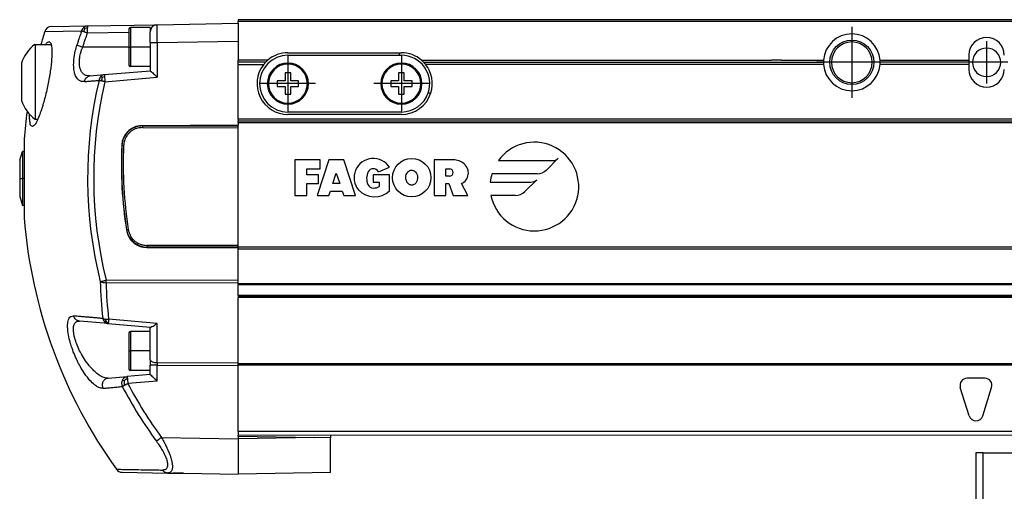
# Model space of a CAD drawing. Header units: millimetres. Extents: x -235 to 4216, y -109 to 485.
# Tile 24 of 39: x 800 to 938, y 189 to 255. Entities that reach past the tile are written whole.
import ezdxf

# ---------------------------------------------------------------- set-up
doc = ezdxf.new("R2010")
doc.units = ezdxf.units.MM
doc.linetypes.add('DOT_CENTER', pattern=[14, 12, -1, 0, -1])
doc.layers.add('1', color=7, linetype='Continuous')

# ---------------------------------------------------------------- blocks, each defined once
blk = doc.blocks.new('CABEZA_Li__1', base_point=(934.43, 168.65))
at = {"color": 7, "linetype": 'Continuous'}
for p, q in [((935.43, 194.1), (934.43, 194.1)), ((934.43, 194.1), (934.43, 183.25)), ((935.43, 194.1), (949.43, 194.1)), ((935.43, 183.25), (935.43, 194.1)), ((949.93, 194.1), (949.43, 194.1)), ((949.43, 178.45), (949.43, 194.1)), ((954.43, 194.1), (949.93, 194.1)), ((949.93, 194.1), (949.93, 178.45)), ((955.07, 194.1), (954.43, 194.1)), ((968.93, 194.1), (955.07, 194.1)), ((969.43, 194.1), (968.93, 194.1)), ((968.93, 178.45), (968.93, 194.1)), ((969.43, 194.1), (989.43, 194.1)), ((969.43, 194.1), (969.43, 178.45)), ((989.43, 194.1), (989.93, 194.1)), ((989.43, 194.1), (989.43, 178.45)), ((1003.78, 194.1), (989.93, 194.1)), ((989.93, 178.45), (989.93, 194.1)), ((1004.43, 194.1), (1003.78, 194.1)), ((1008.93, 194.1), (1004.43, 194.1)), ((1009.43, 194.1), (1008.93, 194.1)), ((1008.93, 194.1), (1008.93, 178.45)), ((1009.43, 178.45), (1009.43, 194.1)), ((1009.43, 194.1), (1023.43, 194.1)), ((1023.43, 194.1), (1024.43, 194.1)), ((1023.43, 183.25), (1023.43, 194.1)), ((1024.43, 194.1), (1024.43, 183.25)), ((956.37, 192.41), (953.3, 187.1)), ((956.45, 192.25), (953.48, 187.1)), ((956.45, 192.25), (956.37, 192.41)), ((962.49, 192.41), (956.37, 192.41)), ((962.4, 192.25), (956.45, 192.25)), ((962.4, 192.25), (962.49, 192.41)), ((965.37, 187.1), (962.4, 192.25)), ((965.55, 187.1), (962.49, 192.41)), ((996.37, 192.41), (993.3, 187.1)), ((996.45, 192.25), (993.48, 187.1)), ((1002.49, 192.41), (996.37, 192.41)), ((996.45, 192.25), (996.37, 192.41)), ((1002.4, 192.25), (996.45, 192.25)), ((1002.4, 192.25), (1002.49, 192.41)), ((1005.37, 187.1), (1002.4, 192.25)), ((1005.55, 187.1), (1002.49, 192.41)), ((956.37, 181.8), (953.3, 187.1)), ((953.48, 187.1), (953.3, 187.1)), ((956.45, 181.95), (953.48, 187.1)), ((965.37, 187.1), (962.4, 181.95)), ((965.55, 187.1), (962.49, 181.8)), ((965.37, 187.1), (965.55, 187.1)), ((993.48, 187.1), (993.3, 187.1)), ((993.3, 187.1), (996.37, 181.8)), ((993.48, 187.1), (996.45, 181.95)), ((1002.4, 181.95), (1005.37, 187.1)), ((1002.49, 181.8), (1005.55, 187.1)), ((1005.37, 187.1), (1005.55, 187.1)), ((934.43, 169.15), (934.43, 183.25)), ((934.43, 183.25), (935.43, 183.25)), ((935.43, 183.25), (945.18, 183.25)), ((935.43, 183.25), (935.43, 169.15)), ((945.68, 183.25), (945.18, 183.25)), ((945.68, 182.75), (945.18, 183.25)), ((945.68, 182.75), (945.68, 183.25)), ((1013.68, 183.25), (1013.18, 183.25)), ((1013.18, 183.25), (1013.18, 182.75)), ((1013.68, 183.25), (1013.18, 182.75)), ((1023.43, 183.25), (1013.68, 183.25)), ((1024.43, 183.25), (1023.43, 183.25)), ((1027.43, 183.25), (1024.43, 183.25)), ((1027.43, 183.25), (1028.43, 183.25)), ((1027.43, 169.15), (1027.43, 183.25)), ((1038.17, 183.25), (1028.43, 183.25)), ((1028.43, 169.15), (1028.43, 183.25)), ((1038.17, 169.15), (1038.17, 183.25)), ((945.68, 178.45), (945.68, 182.75)), ((956.37, 181.8), (956.45, 181.95)), ((962.4, 181.95), (956.45, 181.95)), ((962.49, 181.8), (962.4, 181.95)), ((996.45, 181.95), (996.37, 181.8)), ((996.45, 181.95), (1002.4, 181.95)), ((1002.4, 181.95), (1002.49, 181.8)), ((1013.18, 182.75), (1013.18, 178.45)), ((962.49, 181.8), (956.37, 181.8)), ((996.37, 181.8), (1002.49, 181.8)), ((945.68, 178.45), (949.43, 178.45)), ((949.43, 178.45), (949.93, 178.45)), ((968.93, 178.45), (949.93, 178.45)), ((968.93, 178.45), (969.43, 178.45)), ((969.43, 178.45), (989.43, 178.45)), ((989.93, 178.45), (989.43, 178.45)), ((1008.93, 178.45), (989.93, 178.45)), ((1009.43, 178.45), (1008.93, 178.45)), ((1009.43, 178.45), (1013.18, 178.45)), ((947.43, 169.15), (947.43, 169.55)), ((947.43, 169.55), (1011.43, 169.55)), ((1011.43, 169.55), (1011.43, 169.15)), ((934.43, 169.15), (934.93, 168.65)), ((934.93, 168.65), (935.43, 169.15)), ((947.43, 168.65), (934.93, 168.65)), ((935.43, 169.15), (947.43, 169.15)), ((947.43, 169.05), (947.43, 169.15)), ((947.43, 168.65), (947.43, 169.05)), ((1011.43, 169.05), (947.43, 169.05)), ((1011.43, 169.15), (1011.43, 169.05)), ((1011.43, 169.15), (1027.43, 169.15)), ((1011.43, 169.05), (1011.43, 168.65)), ((1011.43, 168.65), (1027.93, 168.65)), ((1027.43, 169.15), (1027.93, 168.65)), ((1028.43, 169.15), (1027.93, 168.65)), ((1027.93, 168.65), (1037.67, 168.65)), ((1028.43, 169.15), (1038.17, 169.15)), ((1038.17, 169.15), (1037.67, 168.65))]:
    blk.add_line(p, q, dxfattribs=at)
for centre in [(959.43, 187.1), (999.43, 187.1)]:
    blk.add_circle(centre, 3.4, dxfattribs=at)
for points, knots in [([(954.43, 194.1), (954.43, 194.31), (954.43, 194.73), (954.43, 195.35), (954.43, 195.98), (954.43, 196.4), (954.43, 196.61)], [0, 0, 0, 0, 0.627489, 1.254986, 1.882032, 2.506338, 2.506338, 2.506338, 2.506338]), ([(954.71, 196.61), (954.67, 196.6), (954.61, 196.59), (954.53, 196.58), (954.46, 196.58), (954.44, 196.6), (954.43, 196.61)], [0, 0, 0, 0, 0.1022068, 0.1918089, 0.2546196, 0.2852565, 0.2852565, 0.2852565, 0.2852565]), ([(955.07, 194.1), (955.05, 194.31), (954.99, 194.73), (954.91, 195.35), (954.83, 195.98), (954.78, 196.39), (954.75, 196.6)], [0, 0, 0, 0, 0.63275, 1.265494, 1.893194, 2.520841, 2.520841, 2.520841, 2.520841]), ([(1003.78, 194.1), (1003.81, 194.31), (1003.86, 194.73), (1003.94, 195.35), (1004.02, 195.98), (1004.08, 196.39), (1004.1, 196.6)], [0, 0, 0, 0, 0.63275, 1.265494, 1.893194, 2.520841, 2.520841, 2.520841, 2.520841]), ([(1004.43, 196.61), (1004.42, 196.6), (1004.39, 196.58), (1004.33, 196.58), (1004.24, 196.59), (1004.18, 196.6), (1004.15, 196.61)], [0, 0, 0, 0, 0.0306369, 0.0934476, 0.1830497, 0.2852565, 0.2852565, 0.2852565, 0.2852565]), ([(1004.43, 194.1), (1004.43, 194.31), (1004.43, 194.73), (1004.43, 195.35), (1004.43, 195.98), (1004.43, 196.4), (1004.43, 196.61)], [0, 0, 0, 0, 0.627489, 1.254986, 1.882032, 2.506338, 2.506338, 2.506338, 2.506338])]:
    blk.add_open_spline(points, degree=3, knots=knots, dxfattribs=at)
at = {"layer": '1', "color": 2, "linetype": 'DOT_CENTER'}
for p, q in [((959.43, 191.5), (959.43, 182.7)), ((999.43, 191.5), (999.43, 182.7)), ((963.83, 187.1), (955.03, 187.1)), ((1003.83, 187.1), (995.03, 187.1))]:
    blk.add_line(p, q, dxfattribs=at)
blk = doc.blocks.new('Perfil_Li-30_M__3', base_point=(799.62, 191.08))
at = {"color": 7, "linetype": 'Continuous'}
for p, q in [((804.09, 254.14), (809.21, 254.23)), ((809.21, 254.23), (819.01, 254.4)), ((819.01, 254.4), (830.43, 254.6)), ((4110.43, 255.1), (830.43, 255.1)), ((830.43, 255.1), (830.43, 254.85)), ((4110.43, 254.85), (830.43, 254.85)), ((830.43, 254.6), (830.43, 254.85)), ((830.43, 254.6), (830.43, 252.1)), ((803.15, 253.44), (808.35, 253.53)), ((809.14, 253.23), (815.03, 253.33)), ((815.03, 253.8), (815.03, 251.25)), ((815.23, 254), (815.23, 251.25)), ((818.03, 254), (815.23, 254)), ((818.03, 254), (818.03, 253.4)), ((818.03, 251.9), (818.03, 253.4)), ((801.78, 251.6), (804.06, 251.6)), ((801.78, 251.6), (801.78, 241.1)), ((815.03, 251.25), (808.49, 251.25)), ((815.03, 251.25), (815.03, 248.7)), ((815.03, 251.25), (815.23, 251.25)), ((818.03, 251.25), (815.23, 251.25)), ((815.23, 251.25), (815.23, 248.5)), ((818.03, 251.9), (819.01, 251.9)), ((818.03, 251.9), (818.03, 251.25)), ((818.03, 251.25), (818.03, 248.5)), ((819.01, 251.9), (830.43, 252.1)), ((819.01, 251.9), (819.01, 247.01)), ((830.43, 252.1), (830.43, 249.4)), ((837.43, 250.45), (853.13, 250.45)), ((837.43, 250.1), (853.13, 250.1)), ((853.13, 250.45), (853.43, 250.45)), ((853.13, 250.45), (853.13, 250.1)), ((853.13, 250.1), (853.43, 250.1)), ((933.43, 250.1), (933.43, 249.4)), ((799.88, 249), (799.88, 243.7)), ((818.03, 248.5), (815.23, 248.5)), ((818.03, 248.5), (818.03, 247.92)), ((834.6, 249.4), (830.43, 249.4)), ((830.43, 249.1), (830.43, 249.4)), ((834.28, 249.1), (830.43, 249.1)), ((830.43, 248.8), (830.43, 249.1)), ((830.43, 241.1), (830.43, 248.8)), ((830.43, 248.8), (834.02, 248.8)), ((856.26, 249.4), (905.63, 249.4)), ((856.58, 249.1), (912.93, 249.1)), ((912.94, 248.8), (856.84, 248.8)), ((907.03, 249.4), (905.63, 249.4)), ((907.03, 249.4), (912.94, 249.4)), ((920.92, 249.4), (933.43, 249.4)), ((933.43, 248.8), (920.92, 248.8)), ((933.43, 249.1), (920.93, 249.1)), ((933.43, 249.4), (933.43, 249.1)), ((933.43, 249.1), (933.43, 248.8)), ((933.43, 248.8), (933.43, 248.1)), ((809.52, 247.18), (811.56, 247.36)), ((811.23, 246.94), (811.07, 247.11)), ((811.56, 247.36), (818.03, 247.92)), ((837.83, 247.6), (837.03, 247.6)), ((837.03, 247.6), (837.03, 246.5)), ((837.83, 246.5), (837.83, 247.6)), ((853.03, 247.6), (853.03, 246.5)), ((853.83, 247.6), (853.03, 247.6)), ((853.83, 246.5), (853.83, 247.6)), ((811.63, 246.36), (819.01, 247.01)), ((835.93, 246.5), (835.93, 245.7)), ((837.03, 246.5), (835.93, 246.5)), ((835.93, 245.7), (837.03, 245.7)), ((837.03, 245.7), (837.03, 244.6)), ((838.93, 246.5), (837.83, 246.5)), ((837.83, 245.7), (838.93, 245.7)), ((837.83, 244.6), (837.83, 245.7)), ((838.93, 245.7), (838.93, 246.5)), ((853.03, 246.5), (851.93, 246.5)), ((851.93, 246.5), (851.93, 245.7)), ((851.93, 245.7), (853.03, 245.7)), ((853.03, 245.7), (853.03, 244.6)), ((854.93, 246.5), (853.83, 246.5)), ((853.83, 244.6), (853.83, 245.7)), ((853.83, 245.7), (854.93, 245.7)), ((854.93, 245.7), (854.93, 246.5)), ((837.03, 244.6), (837.83, 244.6)), ((853.03, 244.6), (853.83, 244.6)), ((857.2, 244.78), (857.57, 244.78)), ((857.21, 244.79), (857.58, 244.79)), ((853.43, 242.1), (837.43, 242.1)), ((853.43, 241.75), (837.43, 241.75)), ((801.78, 241.1), (802.18, 241.1)), ((830.43, 240.24), (816.89, 240.17)), ((816.92, 240.14), (830.43, 240.13)), ((830.43, 241.1), (830.43, 240.85)), ((4110.43, 241.1), (830.43, 241.1)), ((830.43, 240.6), (830.43, 240.85)), ((830.43, 240.85), (4110.43, 240.85)), ((830.43, 240.6), (830.43, 240.24)), ((830.43, 240.6), (4110.43, 240.6)), ((830.43, 240.13), (830.43, 240.24)), ((816.92, 239.9), (830.43, 239.89)), ((830.43, 239.89), (830.43, 240.13)), ((830.43, 223.32), (830.43, 239.89)), ((800.25, 238.29), (800.25, 232.75)), ((799.62, 235.3), (800.02, 236.55)), ((800.02, 236.55), (800.02, 232.75)), ((800.25, 236.55), (800.02, 236.55)), ((799.62, 235.3), (799.62, 232.75)), ((841.97, 235.35), (838.43, 235.35)), ((838.43, 235.35), (838.43, 230.35)), ((843.22, 235.35), (841.55, 230.35)), ((841.97, 234.1), (841.97, 235.35)), ((845.3, 235.35), (843.22, 235.35)), ((846.97, 230.35), (845.3, 235.35)), ((858.03, 235.35), (858.03, 230.35)), ((860.74, 235.35), (858.03, 235.35)), ((867.11, 235.26), (874.73, 235.26)), ((875.55, 235.59), (873.88, 233.93)), ((840.09, 234.1), (841.97, 234.1)), ((840.09, 233.27), (840.09, 234.1)), ((841.76, 233.27), (840.09, 233.27)), ((841.76, 232.02), (841.76, 233.27)), ((843.78, 232.02), (844.26, 233.48)), ((844.26, 233.48), (844.75, 232.02)), ((851.77, 233.27), (849.47, 233.27)), ((849.47, 233.27), (849.47, 232.22)), ((850.19, 233.68), (851.75, 234.31)), ((851.77, 230.97), (851.77, 233.27)), ((859.7, 234.1), (860.22, 234.1)), ((859.7, 233.06), (859.7, 234.1)), ((872.56, 233.38), (866.19, 233.38)), ((799.62, 232.75), (799.62, 230.2)), ((799.62, 232.75), (800.02, 232.75)), ((800.02, 232.75), (800.02, 228.95)), ((800.25, 232.75), (800.02, 232.75)), ((800.25, 232.75), (800.25, 227.22)), ((840.09, 230.35), (840.09, 232.02)), ((840.09, 232.02), (841.76, 232.02)), ((844.75, 232.02), (843.78, 232.02)), ((849.47, 232.22), (850.31, 232.22)), ((850.31, 232.22), (850.31, 231.6)), ((860.22, 233.06), (859.7, 233.06)), ((859.7, 230.35), (859.7, 232.02)), ((859.7, 232.02), (860.11, 232.02)), ((860.11, 232.02), (860.74, 230.35)), ((862.82, 230.35), (861.89, 232.02)), ((865.96, 232.22), (871.7, 232.22)), ((872.52, 232.56), (870.85, 230.9)), ((843.22, 230.35), (843.43, 230.97)), ((843.43, 230.97), (845.09, 230.97)), ((845.09, 230.97), (845.3, 230.35)), ((799.62, 230.2), (800.02, 228.95)), ((838.43, 230.35), (840.09, 230.35)), ((841.55, 230.35), (843.22, 230.35)), ((845.3, 230.35), (846.97, 230.35)), ((858.03, 230.35), (859.7, 230.35)), ((860.74, 230.35), (862.82, 230.35)), ((869.53, 230.35), (866.06, 230.35)), ((800.25, 228.95), (800.02, 228.95)), ((817.53, 223.03), (830.43, 222.97)), ((830.43, 223.32), (817.56, 223.31)), ((830.43, 223.08), (817.56, 223.07)), ((830.43, 223.1), (830.43, 223.32)), ((830.43, 223.1), (4110.43, 223.1)), ((830.43, 223.1), (830.43, 223.08)), ((830.43, 223.08), (830.43, 222.97)), ((830.43, 222.97), (830.43, 222.85)), ((830.43, 218.35), (830.43, 222.85)), ((830.43, 222.85), (4110.43, 222.85)), ((830.43, 218.35), (811.81, 218.41)), ((830.43, 217.99), (811.81, 218.05)), ((830.43, 217.99), (830.43, 218.35)), ((830.43, 217.9), (830.43, 217.99)), ((830.43, 217.9), (830.43, 217.81)), ((4110.43, 217.9), (830.43, 217.9)), ((830.43, 216.26), (830.43, 217.81)), ((830.43, 217.81), (4110.43, 217.81)), ((830.43, 216.26), (830.43, 216.1)), ((4110.43, 216.26), (830.43, 216.26)), ((830.43, 216.1), (830.43, 215.98)), ((830.43, 216.1), (4110.43, 216.1)), ((830.43, 206.77), (830.43, 215.98)), ((4110.43, 215.98), (830.43, 215.98)), ((812.1, 212.29), (808.04, 212.65)), ((819.01, 212.33), (812.17, 212.93)), ((812.1, 212.29), (818.03, 211.78)), ((815.03, 211), (815.03, 208.45)), ((818.03, 211.2), (815.23, 211.2)), ((815.23, 211.2), (815.23, 208.45)), ((818.03, 211.78), (818.09, 211.77)), ((818.03, 211.2), (818.03, 211.78)), ((818.03, 208.45), (818.03, 211.2)), ((819.01, 206.81), (819.01, 212.33)), ((815.03, 208.45), (815.23, 208.45)), ((815.03, 208.45), (815.03, 205.9)), ((818.03, 208.45), (815.23, 208.45)), ((815.23, 208.45), (815.23, 205.7)), ((818.03, 207.17), (818.03, 208.45)), ((818.03, 207.17), (818.03, 206.44)), ((818.03, 205.7), (815.23, 205.7)), ((819.01, 206.44), (818.03, 206.44)), ((818.03, 205.7), (818.03, 206.44)), ((818.03, 205.12), (818.03, 205.7)), ((819.01, 206.81), (830.43, 206.77)), ((819.01, 206.44), (830.43, 206.41)), ((819.01, 204.21), (819.01, 206.44)), ((830.43, 206.61), (830.43, 206.77)), ((4110.43, 206.61), (830.43, 206.61)), ((830.43, 206.51), (830.43, 206.61)), ((830.43, 206.41), (830.43, 206.51)), ((830.43, 206.51), (4110.43, 206.51)), ((830.43, 204.35), (830.43, 206.41)), ((812.08, 204.6), (814.79, 204.84)), ((814.36, 204.22), (814.1, 204.35)), ((818.03, 205.12), (814.79, 204.84)), ((819.01, 204.21), (814.86, 203.85)), ((830.43, 204.1), (830.43, 204.35)), ((830.43, 203.95), (830.43, 204.1)), ((935.68, 204.6), (933.18, 204.6)), ((830.43, 197.1), (830.43, 203.95)), ((933.47, 199.3), (932.22, 203.3)), ((935.38, 199.3), (936.63, 203.3)), ((819.6, 196.27), (830.43, 196.08)), ((830.43, 197.1), (830.43, 196.6)), ((4110.43, 197.1), (830.43, 197.1)), ((830.43, 196.6), (954.43, 196.61)), ((830.43, 196.45), (830.43, 196.6)), ((830.43, 196.45), (830.43, 196.08)), ((830.43, 196.45), (841.16, 196.27)), ((841.16, 196.27), (830.43, 196.08)), ((843.43, 196.23), (841.16, 196.27)), ((843.43, 196.6), (843.43, 196.23)), ((843.43, 191.31), (843.43, 196.23)), ((814.07, 191.37), (820.47, 191.25)), ((820.47, 191.25), (822.71, 191.21)), ((821.23, 191.21), (821.2, 191.24)), ((822.71, 191.21), (821.23, 191.21)), ((822.71, 191.21), (830.43, 191.08)), ((843.43, 191.31), (830.43, 191.08))]:
    blk.add_line(p, q, dxfattribs=at)
for centre, radius in [((916.93, 249.1), 3.12), ((854.89, 232.85), 2.71)]:
    blk.add_circle(centre, radius, dxfattribs=at)
for centre, radius, start, end in [((804.11, 253.14), 1, 91, 162.8143), ((809.31, 253.26), 0.998, 129.5491, 164.5547), ((809.23, 253.35), 0.877, 91.2918, 129.4408), ((819.03, 253.4), 1, 91, 180), ((870.03, 232.75), 70, 162.8143, 164.3803), ((810.16, 253.22), 1.51, 155.1406, 172.8371), ((809.26, 252.61), 1.33, 94.457, 110.7309), ((817.27, 253.43), 8.13, 176.4358, 181.4164), ((815.23, 253.8), 0.2, 90, 180), ((916.93, 249.1), 4, 4.3078, 175.6922), ((804.82, 247.39), 5.2, 125.8445, 161.9549), ((916.93, 249.1), 2.87, 90, 270), ((916.93, 249.1), 2.87, 270, 90), ((935.93, 250.1), 2.5, 0, 180), ((837.43, 246.1), 4, 90, 270), ((837.43, 246.1), 4.35, 90, 130.6088), ((853.43, 246.1), 4.35, 49.3912, 90), ((853.43, 246.1), 4, 340.9848, 90), ((935.93, 249.1), 2, 90, 270), ((935.93, 249.1), 2, 270, 90), ((815.23, 248.7), 0.2, 180, 270), ((837.43, 246.1), 4.35, 141.5932, 270), ((837.43, 246.1), 4.35, 136.3536, 141.5932), ((837.43, 246.1), 4.35, 130.6088, 136.3536), ((837.43, 246.1), 2.9, 90, 270), ((837.43, 246.1), 2.75, 90, 270), ((837.43, 246.1), 2.9, 270, 90), ((837.43, 246.1), 2.75, 270, 90), ((853.43, 246.1), 2.9, 90, 270), ((853.43, 246.1), 2.75, 90, 270), ((853.43, 246.1), 2.9, 270, 90), ((853.43, 246.1), 2.75, 270, 90), ((853.43, 246.1), 4.35, 43.6464, 49.3912), ((853.43, 246.1), 4.35, 38.4068, 43.6464), ((853.43, 246.1), 4.35, 342.5662, 38.4068), ((916.93, 249.1), 4, 175.6988, 180), ((916.93, 249.1), 4, 180, 184.3012), ((916.93, 249.1), 4, 184.2947, 355.7053), ((916.93, 249.1), 4, 0, 4.3012), ((916.93, 249.1), 4, 355.6988, 0), ((811.81, 246.42), 1.01, 137.2125, 172.2118), ((811.64, 246.58), 0.786, 95.6465, 137.1455), ((935.93, 248.1), 2.5, 180, 0), ((869.42, 232.75), 60.22, 166.7454, 193.9776), ((869.41, 232.75), 59.36, 166.7448, 193.9771), ((812.9, 246.44), 1.74, 163.332, 178.8003), ((811.81, 245.87), 1.22, 101.1484, 118.6516), ((853.43, 246.1), 4, 270, 340.9848), ((853.43, 246.1), 4.35, 270, 342.3031), ((853.43, 246.1), 4.35, 342.3031, 342.5662), ((804.82, 245.32), 5.2, 198.0451, 234.1555), ((870.03, 232.75), 70, 172.2526, 175.4654), ((873.32, 234.75), 59.37, 177.4521, 188.9788), ((872.97, 234.76), 59, 177.4572, 189.0136), ((873.05, 234.75), 58.84, 177.4571, 188.9831), ((872.18, 231.6), 6.25, 191.537, 144.197), ((849.47, 232.85), 2.71, 32.579, 219.5977), ((860.74, 232.91), 2.44, 50.7613, 90), ((861.24, 233.53), 1.64, 293.2767, 50.7613), ((874.73, 236.41), 1.16, 270, 315), ((850.72, 232.75), 2.19, 154.6231, 202.6199), ((849.47, 233.27), 0.835, 29.9189, 150.0811), ((860.22, 233.58), 0.521, 270, 90), ((872.18, 231.6), 6.25, 163.4412, 174.2608), ((872.56, 235.26), 1.87, 270, 315), ((849.47, 232.22), 0.833, 202.6199, 270), ((871.7, 233.38), 1.16, 270, 315), ((849.65, 233.25), 3.1, 223.129, 312.9833), ((849.47, 233.16), 1.77, 270, 298.0725), ((869.53, 232.22), 1.87, 270, 315), ((870.03, 232.75), 70, 184.5346, 215.8261), ((817.57, 225.98), 2.91, 189.2638, 269.8308), ((861.82, 219.13), 50.85, 181.0431, 186.9183), ((861.92, 218.97), 50.12, 181.0431, 186.9184), ((812.33, 213.23), 1.01, 192.9695, 225.6112), ((812.17, 213.08), 0.788, 225.8937, 264.5069), ((811.92, 215.3), 2.39, 264.7955, 276.0473), ((812.96, 213.08), 1.27, 187.1206, 202.9279), ((812.34, 213.59), 1.14, 241.2007, 258.9769), ((815.23, 211), 0.2, 90, 180), ((815.23, 205.9), 0.2, 180, 270), ((815.07, 203.87), 1.08, 153.6182, 204.1038), ((816.03, 204.02), 1.68, 172.9617, 194.6134), ((815.3, 203.4), 1.25, 113.31, 138.8083), ((933.18, 203.6), 1, 90, 197.354), ((935.68, 203.6), 1, 342.646, 90), ((869.49, 232.75), 62.69, 207.8868, 216.1764), ((869.49, 232.75), 61.8, 207.88, 216.1739), ((934.43, 199.6), 1, 197.354, 342.646), ((814.08, 192.36), 1, 215.8245, 269.0002)]:
    blk.add_arc(centre, radius, start, end, dxfattribs=at)
for points, knots in [([(808.79, 253.85), (808.78, 253.87), (808.76, 253.9), (808.74, 253.94), (808.72, 253.97), (808.7, 254), (808.68, 254.02), (808.68, 254.03)], [0, 0, 0, 0, 0.0591744, 0.1047259, 0.1294919, 0.1800777, 0.2096117, 0.2096117, 0.2096117, 0.2096117]), ([(809.21, 254.23), (809.21, 254.22), (809.18, 254.18), (809.17, 254.07), (809.16, 253.99), (809.16, 253.94)], [0, 0, 0, 0, 0.0409859, 0.1423251, 0.3023472, 0.3023472, 0.3023472, 0.3023472]), ([(819.01, 251.9), (819.01, 251.96), (819.01, 252.09), (819.01, 252.31), (819.01, 252.57), (819, 252.9), (819, 253.27), (819, 253.6), (819, 253.84), (819, 254.02), (819, 254.18), (819.01, 254.3), (819.01, 254.36), (819.01, 254.39), (819.01, 254.4), (819.01, 254.4)], [0, 0, 0, 0, 0.176795, 0.401471, 0.664196, 0.955136, 1.388543, 1.768084, 1.935905, 2.127603, 2.309298, 2.412212, 2.469541, 2.494368, 2.499755, 2.499755, 2.499755, 2.499755]), ([(808.35, 253.53), (808.27, 253.31), (808.16, 252.97), (807.99, 252.47), (807.84, 252.02), (807.74, 251.69), (807.69, 251.52)], [0, 0, 0, 0, 0.694674, 1.058253, 1.58676, 2.115295, 2.115295, 2.115295, 2.115295]), ([(808.66, 253.41), (808.63, 253.42), (808.57, 253.44), (808.48, 253.48), (808.41, 253.5), (808.37, 253.52), (808.35, 253.53)], [0, 0, 0, 0, 0.1068553, 0.2006116, 0.2752833, 0.3341075, 0.3341075, 0.3341075, 0.3341075]), ([(809.14, 253.23), (809.07, 253.01), (808.96, 252.69), (808.79, 252.19), (808.64, 251.75), (808.54, 251.42), (808.49, 251.25)], [0, 0, 0, 0, 0.68444, 1.043135, 1.564092, 2.085077, 2.085077, 2.085077, 2.085077]), ([(809.14, 253.23), (809.11, 253.24), (809.02, 253.27), (808.9, 253.32), (808.77, 253.37), (808.69, 253.4), (808.66, 253.41)], [0, 0, 0, 0, 0.1158177, 0.2653089, 0.4077927, 0.5135142, 0.5135142, 0.5135142, 0.5135142]), ([(803.81, 252), (803.88, 251.94), (804.07, 251.76), (804.13, 251.22), (804.18, 250.5), (804.12, 249.33), (803.94, 247.79), (803.61, 245.9), (803.17, 244.01), (802.72, 242.48), (802.32, 241.39), (802.02, 240.75), (801.77, 240.28), (801.54, 240.12), (801.45, 240.07)], [0, 0, 0, 0, 0.278402, 0.778418, 1.528078, 2.49999, 4.249629, 6.190355, 8.250474, 10.078095, 10.982993, 11.706018, 12.220427, 12.529779, 12.529779, 12.529779, 12.529779]), ([(803.29, 251.6), (803.37, 251.73), (803.5, 251.94), (803.72, 251.99), (803.81, 252)], [0, 0, 0, 0, 0.4292136, 0.6759825, 0.6759825, 0.6759825, 0.6759825]), ([(808.74, 246.38), (808.56, 246.38), (808.24, 246.39), (807.79, 246.7), (807.49, 247.16), (807.3, 247.79), (807.21, 248.56), (807.25, 249.57), (807.41, 250.58), (807.61, 251.25), (807.69, 251.52)], [0, 0, 0, 0, 0.525634, 0.923959, 1.587426, 2.129098, 2.903608, 3.886504, 5.141316, 5.977744, 5.977744, 5.977744, 5.977744]), ([(807.69, 251.52), (807.79, 251.48), (808.06, 251.39), (808.33, 251.3), (808.49, 251.25)], [0, 0, 0, 0, 0.3339348, 0.8470538, 0.8470538, 0.8470538, 0.8470538]), ([(809.52, 247.18), (809.36, 247.18), (809.05, 247.18), (808.63, 247.39), (808.32, 247.75), (808.13, 248.2), (808.03, 248.79), (808.03, 249.37), (808.11, 249.93), (808.21, 250.39), (808.33, 250.83), (808.44, 251.12), (808.49, 251.25)], [0, 0, 0, 0, 0.47862, 0.915847, 1.367283, 1.893894, 2.361507, 3.147193, 3.63079, 4.040644, 4.575614, 4.982489, 4.982489, 4.982489, 4.982489]), ([(808.74, 246.38), (808.8, 246.59), (808.93, 246.99), (809.33, 247.12), (809.52, 247.18)], [0, 0, 0, 0, 0.615607, 1.189315, 1.189315, 1.189315, 1.189315]), ([(811.56, 247.36), (811.57, 247.32), (811.57, 247.22), (811.57, 247.12), (811.58, 247.07)], [0, 0, 0, 0, 0.1258954, 0.2926506, 0.2926506, 0.2926506, 0.2926506]), ([(818.03, 247.92), (818.18, 247.78), (818.51, 247.47), (818.84, 247.17), (819.01, 247.01)], [0, 0, 0, 0, 0.637937, 1.343454, 1.343454, 1.343454, 1.343454]), ([(808.74, 246.38), (808.9, 246.39), (809.24, 246.42), (809.75, 246.47), (810.27, 246.51), (810.63, 246.54), (810.81, 246.56)], [0, 0, 0, 0, 0.497958, 1.010787, 1.536745, 2.077268, 2.077268, 2.077268, 2.077268]), ([(811.15, 246.48), (811.12, 246.48), (811.06, 246.5), (810.96, 246.52), (810.88, 246.54), (810.83, 246.56), (810.81, 246.56)], [0, 0, 0, 0, 0.0950581, 0.2032868, 0.2969387, 0.3593047, 0.3593047, 0.3593047, 0.3593047]), ([(811.63, 246.36), (811.59, 246.37), (811.51, 246.39), (811.39, 246.42), (811.27, 246.45), (811.19, 246.47), (811.15, 246.48)], [0, 0, 0, 0, 0.1289321, 0.255415, 0.3773298, 0.4926731, 0.4926731, 0.4926731, 0.4926731]), ([(811.58, 247.07), (811.59, 246.96), (811.6, 246.72), (811.62, 246.49), (811.63, 246.36)], [0, 0, 0, 0, 0.3239303, 0.7061474, 0.7061474, 0.7061474, 0.7061474]), ([(801.45, 240.07), (801.37, 240.09), (801.13, 240.18), (801.08, 240.66), (801.01, 241.17), (801.02, 241.55), (801.02, 241.77)], [0, 0, 0, 0, 0.25016, 0.728336, 1.231956, 1.868482, 1.868482, 1.868482, 1.868482]), ([(816.89, 240.17), (816.66, 240.16), (816.3, 240.13), (815.8, 239.98), (815.34, 239.75), (814.87, 239.39), (814.49, 238.92), (814.21, 238.4), (814.05, 237.91), (814.02, 237.54), (814.01, 237.39)], [0, 0, 0, 0, 0.672018, 1.10548, 1.538796, 2.210821, 2.881626, 3.316248, 3.981872, 4.421916, 4.421916, 4.421916, 4.421916]), ([(816.92, 240.14), (816.75, 240.13), (816.45, 240.11), (816.09, 240.02), (815.73, 239.9), (815.34, 239.7), (814.93, 239.38), (814.56, 238.96), (814.35, 238.6), (814.19, 238.23), (814.08, 237.88), (814.04, 237.56), (814.03, 237.37)], [0, 0, 0, 0, 0.518547, 0.903742, 1.10758, 1.658515, 2.210628, 2.663224, 3.313502, 3.465997, 3.862059, 4.420847, 4.420847, 4.420847, 4.420847]), ([(816.92, 240.14), (816.92, 240.15), (816.91, 240.16), (816.9, 240.17), (816.89, 240.17)], [0, 0, 0, 0, 0.02433213, 0.04866129, 0.04866129, 0.04866129, 0.04866129]), ([(816.92, 240.14), (816.92, 240.13), (816.92, 240.1), (816.92, 240.05), (816.92, 239.98), (816.92, 239.92), (816.92, 239.9)], [0, 0, 0, 0, 0.0336642, 0.0892922, 0.1611422, 0.241483, 0.241483, 0.241483, 0.241483]), ([(816.92, 239.9), (816.8, 239.89), (816.46, 239.88), (815.99, 239.76), (815.49, 239.51), (815.11, 239.22), (814.75, 238.82), (814.47, 238.34), (814.3, 237.82), (814.28, 237.48), (814.27, 237.36)], [0, 0, 0, 0, 0.359399, 1.017366, 1.438578, 2.028879, 2.444995, 3.040418, 3.698264, 4.057503, 4.057503, 4.057503, 4.057503]), ([(814.27, 237.36), (814.25, 237.36), (814.23, 237.36), (814.19, 237.37), (814.15, 237.37), (814.12, 237.37), (814.09, 237.37), (814.06, 237.37), (814.04, 237.37), (814.03, 237.37), (814.03, 237.37)], [0, 0, 0, 0, 0.0388707, 0.078255, 0.1165448, 0.1520388, 0.1831712, 0.2087551, 0.2305544, 0.2410706, 0.2410706, 0.2410706, 0.2410706]), ([(854.89, 233.89), (854.82, 233.89), (854.7, 233.88), (854.56, 233.81), (854.42, 233.72), (854.29, 233.59), (854.16, 233.39), (854.09, 233.18), (854.05, 232.97), (854.05, 232.76), (854.09, 232.53), (854.16, 232.32), (854.26, 232.15), (854.39, 232), (854.54, 231.89), (854.71, 231.82), (854.88, 231.8), (855.05, 231.82), (855.23, 231.89), (855.39, 232.01), (855.53, 232.18), (855.62, 232.34), (855.69, 232.56), (855.73, 232.78), (855.72, 232.99), (855.68, 233.17), (855.62, 233.36), (855.51, 233.57), (855.35, 233.72), (855.2, 233.82), (855.05, 233.88), (854.93, 233.89), (854.89, 233.89)], [0, 0, 0, 0, 0.204088, 0.343721, 0.479788, 0.687082, 0.87829, 1.19761, 1.335905, 1.542235, 1.801351, 2.052121, 2.189965, 2.404724, 2.617111, 2.752666, 2.948556, 3.109235, 3.273914, 3.527757, 3.695009, 3.920456, 4.093839, 4.375996, 4.59315, 4.721354, 4.910109, 5.208287, 5.416129, 5.553352, 5.762285, 5.896742, 5.896742, 5.896742, 5.896742]), ([(814.68, 225.49), (814.71, 225.32), (814.78, 224.99), (815.01, 224.48), (815.3, 224.06), (815.68, 223.68), (816.08, 223.4), (816.57, 223.18), (817.04, 223.05), (817.38, 223.04), (817.53, 223.03)], [0, 0, 0, 0, 0.511406, 1.023738, 1.637768, 2.047173, 2.647015, 3.070587, 3.656977, 4.09412, 4.09412, 4.09412, 4.09412]), ([(814.7, 225.51), (814.71, 225.51), (814.74, 225.52), (814.79, 225.53), (814.85, 225.55), (814.9, 225.56), (814.93, 225.56)], [0, 0, 0, 0, 0.0469856, 0.0887286, 0.1601013, 0.2399565, 0.2399565, 0.2399565, 0.2399565]), ([(814.93, 225.56), (814.96, 225.41), (815.03, 225.1), (815.21, 224.68), (815.47, 224.28), (815.79, 223.96), (816.18, 223.67), (816.61, 223.46), (817.09, 223.33), (817.41, 223.32), (817.56, 223.31)], [0, 0, 0, 0, 0.48101, 0.952135, 1.361849, 1.889082, 2.298662, 2.826028, 3.311643, 3.772315, 3.772315, 3.772315, 3.772315]), ([(817.53, 223.03), (817.53, 223.04), (817.54, 223.05), (817.55, 223.06), (817.56, 223.07)], [0, 0, 0, 0, 0.02547247, 0.0509477, 0.0509477, 0.0509477, 0.0509477]), ([(817.56, 223.31), (817.56, 223.28), (817.56, 223.23), (817.56, 223.16), (817.56, 223.11), (817.56, 223.08), (817.56, 223.07)], [0, 0, 0, 0, 0.0803408, 0.1521908, 0.2078189, 0.2414836, 0.2414836, 0.2414836, 0.2414836]), ([(810.98, 218.21), (811.01, 218.21), (811.06, 218.23), (811.14, 218.25), (811.23, 218.27), (811.33, 218.29), (811.44, 218.32), (811.56, 218.35), (811.69, 218.38), (811.77, 218.4), (811.81, 218.41)], [0, 0, 0, 0, 0.0800775, 0.1557764, 0.2405598, 0.3590728, 0.4607704, 0.5963388, 0.7228293, 0.851759, 0.851759, 0.851759, 0.851759]), ([(810.98, 218.21), (811.1, 218.16), (811.37, 218.06), (811.65, 218.06), (811.81, 218.05)], [0, 0, 0, 0, 0.3732078, 0.8460562, 0.8460562, 0.8460562, 0.8460562]), ([(811.81, 218.05), (811.81, 218.11), (811.81, 218.23), (811.81, 218.35), (811.81, 218.41)], [0, 0, 0, 0, 0.1780358, 0.3623916, 0.3623916, 0.3623916, 0.3623916]), ([(811.33, 203.19), (811.15, 203.21), (810.79, 203.25), (810.37, 203.52), (809.88, 203.91), (809.28, 204.55), (808.62, 205.46), (808.06, 206.41), (807.67, 207.2), (807.32, 207.98), (807.02, 208.75), (806.78, 209.52), (806.56, 210.33), (806.42, 211.11), (806.36, 211.96), (806.41, 212.57), (806.58, 213.04), (806.83, 213.34), (807.09, 213.36), (807.23, 213.37)], [0, 0, 0, 0, 0.544669, 1.083086, 1.45397, 2.419529, 3.711949, 4.810336, 5.721032, 6.359132, 7.390659, 8.199645, 8.757736, 9.904912, 10.563761, 11.334548, 11.717295, 12.038281, 12.447509, 12.447509, 12.447509, 12.447509]), ([(812.08, 204.6), (811.89, 204.62), (811.43, 204.66), (810.8, 205.04), (810.22, 205.51), (809.76, 205.98), (809.27, 206.55), (808.73, 207.28), (808.19, 208.21), (807.76, 209.14), (807.5, 209.86), (807.34, 210.44), (807.24, 210.89), (807.19, 211.39), (807.21, 211.82), (807.28, 212.13), (807.38, 212.35), (807.51, 212.5), (807.67, 212.6), (807.84, 212.65), (807.97, 212.65), (808.04, 212.65)], [0, 0, 0, 0, 0.576049, 1.364225, 2.142592, 2.829767, 3.321019, 4.410397, 5.552011, 6.546532, 7.476968, 7.844732, 8.335007, 8.877457, 9.329116, 9.636188, 9.828879, 10.045087, 10.209387, 10.391662, 10.593487, 10.593487, 10.593487, 10.593487]), ([(811.35, 213.01), (811.15, 213.02), (810.77, 213.06), (810.21, 213.11), (809.66, 213.16), (809.14, 213.2), (808.63, 213.25), (808.15, 213.29), (807.68, 213.33), (807.38, 213.36), (807.23, 213.37)], [0, 0, 0, 0, 0.584553, 1.150149, 1.69671, 2.222701, 2.728726, 3.21644, 3.684015, 4.131664, 4.131664, 4.131664, 4.131664]), ([(808.04, 212.65), (807.85, 212.7), (807.47, 212.81), (807.31, 213.18), (807.23, 213.37)], [0, 0, 0, 0, 0.557288, 1.137047, 1.137047, 1.137047, 1.137047]), ([(811.35, 213.01), (811.37, 213), (811.42, 212.98), (811.5, 212.96), (811.59, 212.94), (811.66, 212.93), (811.7, 212.92)], [0, 0, 0, 0, 0.0683951, 0.1642673, 0.2491724, 0.3638454, 0.3638454, 0.3638454, 0.3638454]), ([(811.79, 212.59), (811.77, 212.58), (811.75, 212.56), (811.7, 212.54), (811.66, 212.52), (811.64, 212.52), (811.62, 212.51)], [0, 0, 0, 0, 0.049416, 0.1009442, 0.1435019, 0.182331, 0.182331, 0.182331, 0.182331]), ([(812.12, 212.47), (812.12, 212.43), (812.11, 212.38), (812.1, 212.32), (812.1, 212.29)], [0, 0, 0, 0, 0.1005848, 0.1748506, 0.1748506, 0.1748506, 0.1748506]), ([(812.17, 212.93), (812.16, 212.84), (812.14, 212.69), (812.13, 212.53), (812.12, 212.47)], [0, 0, 0, 0, 0.2591969, 0.4628928, 0.4628928, 0.4628928, 0.4628928]), ([(819.01, 212.33), (818.83, 212.17), (818.56, 211.93), (818.21, 211.81), (818.09, 211.77)], [0, 0, 0, 0, 0.698426, 1.085457, 1.085457, 1.085457, 1.085457]), ([(818.03, 207.17), (818.12, 207.07), (818.37, 206.8), (818.76, 206.8), (819.01, 206.81)], [0, 0, 0, 0, 0.383163, 1.087225, 1.087225, 1.087225, 1.087225]), ([(819.01, 206.81), (819.01, 206.78), (819.01, 206.72), (819.01, 206.63), (819.01, 206.54), (819.01, 206.48), (819.01, 206.44)], [0, 0, 0, 0, 0.0881131, 0.1781555, 0.270245, 0.3623917, 0.3623917, 0.3623917, 0.3623917]), ([(812.08, 204.6), (811.94, 204.57), (811.64, 204.49), (811.33, 204.12), (811.2, 203.65), (811.29, 203.34), (811.33, 203.19)], [0, 0, 0, 0, 0.445591, 0.903985, 1.376646, 1.853071, 1.853071, 1.853071, 1.853071]), ([(814.1, 204.35), (814.18, 204.48), (814.35, 204.73), (814.65, 204.81), (814.79, 204.84)], [0, 0, 0, 0, 0.4484834, 0.8787448, 0.8787448, 0.8787448, 0.8787448]), ([(814.79, 204.84), (814.79, 204.8), (814.79, 204.7), (814.8, 204.6), (814.8, 204.55)], [0, 0, 0, 0, 0.1259866, 0.2927707, 0.2927707, 0.2927707, 0.2927707]), ([(814.8, 204.55), (814.81, 204.44), (814.83, 204.21), (814.85, 203.97), (814.86, 203.85)], [0, 0, 0, 0, 0.3239304, 0.7061476, 0.7061476, 0.7061476, 0.7061476]), ([(818.03, 205.12), (818.18, 204.98), (818.51, 204.67), (818.84, 204.37), (819.01, 204.21)], [0, 0, 0, 0, 0.637937, 1.343454, 1.343454, 1.343454, 1.343454]), ([(811.33, 203.19), (811.54, 203.2), (811.97, 203.24), (812.64, 203.3), (813.35, 203.36), (813.83, 203.41), (814.08, 203.43)], [0, 0, 0, 0, 0.632619, 1.301732, 2.013364, 2.757682, 2.757682, 2.757682, 2.757682]), ([(814.4, 203.6), (814.37, 203.58), (814.3, 203.54), (814.22, 203.5), (814.14, 203.46), (814.1, 203.44), (814.08, 203.43)], [0, 0, 0, 0, 0.1137871, 0.2135241, 0.2958734, 0.362437, 0.362437, 0.362437, 0.362437]), ([(814.86, 203.85), (814.82, 203.82), (814.75, 203.78), (814.63, 203.72), (814.51, 203.65), (814.44, 203.61), (814.4, 203.6)], [0, 0, 0, 0, 0.1292845, 0.2680805, 0.4014458, 0.5245739, 0.5245739, 0.5245739, 0.5245739]), ([(818.89, 195.74), (818.9, 195.76), (818.94, 195.79), (819.01, 195.83), (819.09, 195.89), (819.18, 195.96), (819.28, 196.03), (819.39, 196.11), (819.49, 196.19), (819.57, 196.24), (819.6, 196.27)], [0, 0, 0, 0, 0.0657581, 0.1490644, 0.2487563, 0.362528, 0.4871662, 0.6187823, 0.7532435, 0.8865735, 0.8865735, 0.8865735, 0.8865735]), ([(818.89, 195.74), (818.98, 195.62), (819.2, 195.31), (819.55, 194.77), (819.9, 194.17), (820.2, 193.54), (820.4, 192.97), (820.49, 192.46), (820.45, 192.1), (820.34, 191.88), (820.17, 191.74), (819.98, 191.67), (819.83, 191.67), (819.77, 191.67)], [0, 0, 0, 0, 0.460005, 1.130967, 1.935284, 2.547355, 3.221689, 3.764169, 4.061877, 4.299519, 4.473036, 4.711904, 4.904923, 4.904923, 4.904923, 4.904923]), ([(819.6, 196.27), (819.69, 196.12), (819.87, 195.81), (820.12, 195.32), (820.36, 194.84), (820.58, 194.34), (820.77, 193.87), (820.93, 193.42), (821.02, 193.07), (821.1, 192.73), (821.15, 192.38), (821.16, 192.04), (821.13, 191.82), (821.07, 191.64), (820.99, 191.48), (820.85, 191.34), (820.7, 191.28), (820.57, 191.25), (820.5, 191.25), (820.47, 191.25)], [0, 0, 0, 0, 0.530715, 1.058414, 1.667931, 2.11324, 2.714055, 3.188936, 3.544534, 3.786397, 4.255939, 4.587805, 4.806134, 4.928536, 5.15277, 5.333762, 5.502138, 5.637537, 5.719661, 5.719661, 5.719661, 5.719661]), ([(830.43, 196.08), (830.43, 195.77), (830.43, 195.15), (830.43, 194.24), (830.43, 193.37), (830.43, 192.59), (830.43, 191.96), (830.43, 191.53), (830.43, 191.25), (830.43, 191.14), (830.43, 191.08)], [0, 0, 0, 0, 0.936592, 1.839998, 2.744308, 3.534536, 4.177867, 4.647554, 4.823053, 4.998779, 4.998779, 4.998779, 4.998779]), ([(813.27, 191.78), (813.46, 191.78), (814.01, 191.77), (814.91, 191.75), (816.15, 191.73), (817.77, 191.7), (819.03, 191.68), (819.77, 191.67)], [0, 0, 0, 0, 0.566816, 1.648707, 2.706874, 4.283879, 6.498417, 6.498417, 6.498417, 6.498417]), ([(820.47, 191.25), (820.44, 191.26), (820.37, 191.26), (820.27, 191.28), (820.17, 191.32), (820.08, 191.36), (819.99, 191.42), (819.91, 191.5), (819.83, 191.58), (819.79, 191.64), (819.77, 191.67)], [0, 0, 0, 0, 0.1001977, 0.2027754, 0.3075468, 0.414209, 0.5223271, 0.6313156, 0.7404586, 0.8489524, 0.8489524, 0.8489524, 0.8489524])]:
    blk.add_open_spline(points, degree=3, knots=knots, dxfattribs=at)
for points in [[(814.03, 237.37), (814.02, 237.38), (814.02, 237.38), (814.01, 237.39), (814.01, 237.39)], [(814.68, 225.49), (814.68, 225.49), (814.69, 225.5), (814.69, 225.51), (814.7, 225.51)]]:
    blk.add_open_spline(points, degree=3, dxfattribs=at)
at = {"layer": '1', "color": 2, "linetype": 'DOT_CENTER'}
for p, q in [((916.93, 254.1), (916.93, 244.1)), ((916.93, 253.22), (916.93, 244.97)), ((916.93, 252.97), (916.93, 245.22)), ((935.93, 252.1), (935.93, 246.1)), ((837.43, 250), (837.43, 242.2)), ((853.43, 250), (853.43, 242.2)), ((921.93, 249.1), (911.93, 249.1)), ((921.05, 249.1), (912.8, 249.1)), ((920.8, 249.1), (913.05, 249.1)), ((938.93, 249.1), (932.93, 249.1)), ((841.33, 246.1), (833.53, 246.1)), ((857.33, 246.1), (849.53, 246.1))]:
    blk.add_line(p, q, dxfattribs=at)
blk = doc.blocks.new('Li-30-M__4', base_point=(799.62, 168.65))
for name, p in [('Perfil_Li-30_M__3', (799.62, 191.08)), ('CABEZA_Li__1', (934.43, 168.65))]:
    blk.add_blockref(name, p)
blk = doc.blocks.new('A2', base_point=(1171, 212))
blk.add_blockref('Li-30-M__4', (799.62, 168.65))

msp = doc.modelspace()

# ---------------------------------------------------------------- block references
msp.add_blockref('A2', (1171, 212))

doc.saveas('drawing.dxf')
